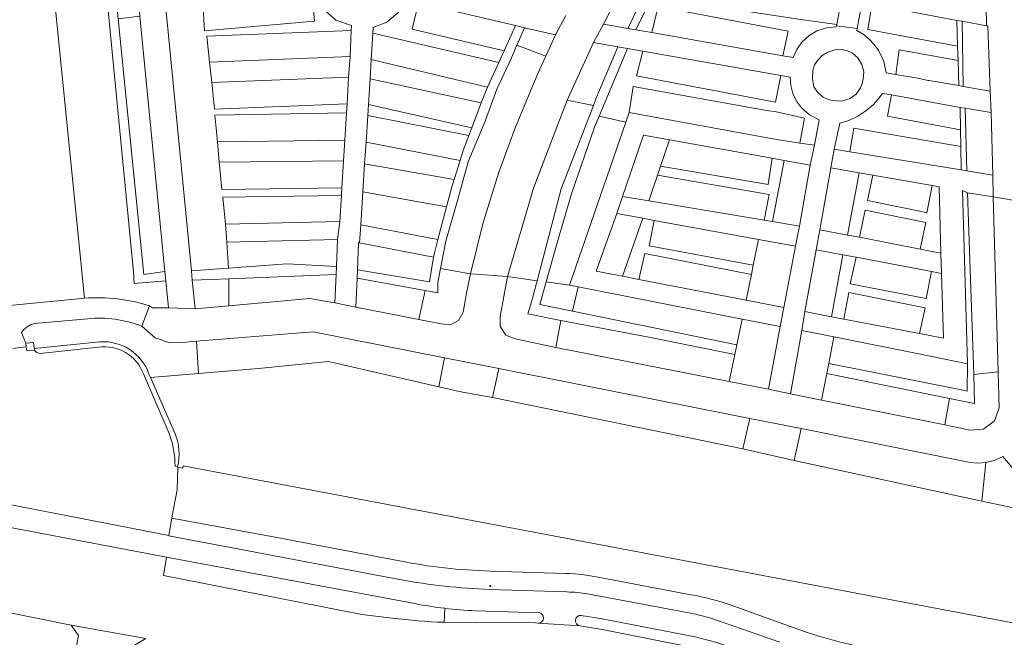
# Model space of a CAD drawing. Header units: metres. Extents: x 140853 to 145288, y 474558 to 480269.
# Tile 251 of 256: x 143736 to 143830, y 478738 to 478797. Entities that reach past the tile are written whole.
import ezdxf

# ---------------------------------------------------------------- set-up
doc = ezdxf.new("R2010")
doc.units = ezdxf.units.M
doc.header["$MEASUREMENT"] = 0
for name, color, linetype, lineweight in [('B-WE-GR-BEPLANTING_CULTUUR_BOSPLANTSOEN-G', 90, 'GR-PLANTSOEN', 18), ('B-WE-GR-BEPLANTING_CULTUUR_HEESTERS-G', 90, 'Continuous', 18), ('B-WE-GR-BEPLANTING_CULTUUR_VASTE PLANTENVAK-G', 90, 'Continuous', 18), ('B-WE-GR-GRAS_KRUIDENRIJK-G', 80, 'Continuous', 18), ('B-WE-GR-GROENVOORZIENING-G', 80, 'Continuous', 18), ('B-WE-IE-TERREINAFSCHEIDING_KUNSTMATIG_HEKWERK-G', 20, 'IE-TERREINAFSCHEIDING-KUNSTMATIG', 18), ('B-WE-IE-TERREINAFSCHEIDING_KUNSTMATIG_MUUR-G', 90, 'IE-TERREINAFSCHEIDING-KUNSTMATIG-DICHT', 18), ('B-WE-VH-ONVERHARD-G', 252, 'Continuous', 18), ('B-WE-VH-VERHARDING_ASFALT-G', 252, 'Continuous', 18), ('B-WE-VH-VERHARDING_BETONSTRAATSTEEN-G', 252, 'Continuous', 18), ('B-WE-VH-VERHARDING_FUNDERING_ZAND-G', 7, 'Continuous', 18), ('B-WE-VH-VERHARDING_GESLOTEN-G', 7, 'Continuous', 18), ('B-WE-VH-VERHARDING_TEGEL-G', 252, 'Continuous', 18), ('X-XX-XX-ALGEMEEN-S', 7, 'Continuous', 18)]:
    doc.layers.add(name, color=color, linetype=linetype, lineweight=lineweight)
doc.linetypes.add('GR-PLANTSOEN', pattern='A,0,[179,NLCS.shx,S=2,R=0,X=0,Y=0],-4', length=4)
doc.linetypes.add('IE-TERREINAFSCHEIDING-KUNSTMATIG', pattern='A,4,[82,NLCS.shx,S=0.75,R=90,X=0,Y=0],4,-2', length=10)
doc.linetypes.add('IE-TERREINAFSCHEIDING-KUNSTMATIG-DICHT', pattern='A,8,-1,[82,NLCS.shx,S=0.75,R=90,X=0,Y=0],-1', length=10)

# ---------------------------------------------------------------- blocks, each defined once
blk = doc.blocks.new('SIE-WEG_AFVALBAK_TYPE_01')
for radius in [0.25, 0.156]:
    blk.add_circle((0, 0), radius)

msp = doc.modelspace()

# ---------------------------------------------------------------- linework, layer by layer
at = {"layer": 'B-WE-GR-BEPLANTING_CULTUUR_BOSPLANTSOEN-G', "ltscale": 0.2, "flags": 128}
msp.add_lwpolyline([(143752.79, 478763.575), (143748.222, 478763.195), (143750.563, 478757.841), (143750.563, 478757.841, -0.165667), (143750.785, 478754.69), (143750.785, 478754.69), (143750.816, 478754.681), (143750.816, 478754.665), (143751.305, 478754.568), (143751.346, 478754.772), (143776.556, 478750), (143841.064, 478737.794), (143840.779, 478750), (143835.314, 478750), (143834.135, 478750), (143827.509, 478751.428), (143809.605, 478755.286), (143804.724, 478756.41), (143780.833, 478761.292), (143777.65, 478761.87), (143775.721, 478762.312), (143765.199, 478764.727), (143758.526, 478764.052), (143752.79, 478763.575)], format="xyb", close=True, dxfattribs=at)
at = {"layer": 'B-WE-GR-BEPLANTING_CULTUUR_HEESTERS-G', "ltscale": 0.2, "flags": 128}
for points in [[(143748.136, 478770.031), (143748.416, 478769.864), (143749.924, 478769.853), (143749.671, 478772.424), (143746.663, 478772.169), (143746.591, 478773.276), (143741.551, 478825.454), (143744.436, 478825.694), (143744.145, 478828.655), (143743.111, 478828.645), (143736.152, 478828.074), (143741.914, 478770.774), (143741.914, 478770.774, -0.096597), (143748.136, 478770.031)], [(143748.222, 478763.195), (143752.79, 478763.575), (143752.593, 478766.666), (143751.612, 478766.586), (143750.062, 478766.518), (143748.655, 478766.988), (143747.378, 478768.102), (143747.378, 478768.102, 0.120079), (143742.232, 478768.806), (143742.232, 478768.806), (143737.158, 478768.357), (143737.158, 478768.357, 0.216621), (143735.909, 478767.454), (143735.909, 478767.454), (143736.328, 478766.468), (143736.368, 478766.129), (143736.415, 478765.738), (143737.152, 478765.826), (143737.142, 478765.849), (143737.127, 478765.974), (143743.374, 478766.596), (143743.374, 478766.596, -0.339635), (143748.072, 478763.538), (143748.072, 478763.538), (143748.222, 478763.195)]]:
    msp.add_lwpolyline(points, format="xyb", close=True, dxfattribs=at)
for points in [[(143813.663, 478796.739), (143813.686, 478796.869), (143810.018, 478797.379), (143802.917, 478798.448), (143800.21, 478798.947), (143800.601, 478801.347), (143800.233, 478801.407), (143800.58, 478801.897), (143798.158, 478803.33), (143797.094, 478801.585), (143794.513, 478796.356), (143796.034, 478796.089), (143796.648, 478798.585), (143809.059, 478796.226), (143808.543, 478793.891), (143809.525, 478793.718), (143809.863, 478794.483), (143810.345, 478795.167), (143811.002, 478795.785), (143811.776, 478796.248), (143812.688, 478796.552), (143813.639, 478796.642), (143813.663, 478796.739)], [(143795.803, 478800.777), (143793.981, 478801.841), (143792.597, 478799.231), (143791.418, 478796.899), (143793.752, 478796.489), (143795.803, 478800.777)], [(143781.45, 478793.257), (143781.959, 478794.371), (143773.171, 478796.434), (143773.767, 478798.93), (143772.559, 478799.212), (143771.84, 478798.004), (143770.766, 478797.097), (143769.455, 478796.59), (143769.431, 478796.039), (143781.45, 478793.257)], [(143817.019, 478798.723), (143816.074, 478798.879), (143815.636, 478796.496), (143815.608, 478796.296), (143816.201, 478795.947), (143816.749, 478795.515), (143817.264, 478794.973), (143817.694, 478794.362), (143818.159, 478793.347), (143818.392, 478792.256), (143819.32, 478792.093), (143819.649, 478794.458), (143825.25, 478793.439), (143825.214, 478794.811), (143816.659, 478796.403), (143817.019, 478798.723)], [(143785.931, 478793.836), (143786.866, 478795.872), (143783.896, 478796.565), (143783.169, 478794.885), (143785.931, 478793.836)], [(143792.803, 478794.728), (143790.47, 478795.137), (143787.97, 478789.653), (143790.463, 478789.15), (143790.702, 478789.77), (143792.803, 478794.728)], [(143793.872, 478788.462), (143794.273, 478790.948), (143807.165, 478788.637), (143807.79, 478788.574), (143810.614, 478787.922), (143810.154, 478785.563), (143811.55, 478785.356), (143812, 478787.777), (143811.093, 478788.248), (143810.324, 478788.921), (143809.85, 478789.558), (143809.502, 478790.273), (143809.291, 478791.047), (143809.229, 478791.847), (143808.353, 478792.001), (143807.836, 478789.464), (143794.577, 478791.965), (143795.175, 478794.312), (143793.731, 478794.565), (143791.014, 478788.119), (143793.559, 478787.56), (143793.872, 478788.462)], [(143825.487, 478786.826), (143818.508, 478788.139), (143818.9, 478790.147), (143818.03, 478790.301), (143817.631, 478789.75), (143817.177, 478789.242), (143816.468, 478788.624), (143815.68, 478788.112), (143814.844, 478787.726), (143813.963, 478787.458), (143813.449, 478784.981), (143814.92, 478784.74), (143815.322, 478786.981), (143825.517, 478785.223), (143825.487, 478786.826)], [(143778.86, 478787.001), (143769.02, 478789.245), (143768.957, 478788.198), (143778.59, 478786.282), (143778.86, 478787.001)], [(143806.769, 478778.206), (143807.554, 478778.074), (143808.65, 478783.911), (143807.531, 478784.111), (143807.14, 478781.61), (143796.867, 478783.37), (143796.576, 478782.514), (143807.227, 478780.655), (143806.769, 478778.206)], [(143822.786, 478781.516), (143822.266, 478778.918), (143821.612, 478779.065), (143816.623, 478780.086), (143817.116, 478782.496), (143815.805, 478782.723), (143814.719, 478776.792), (143815.846, 478776.574), (143816.396, 478779.176), (143822.167, 478777.993), (143821.631, 478775.456), (143823.604, 478775.075), (143823.439, 478781.403), (143822.786, 478781.516)], [(143768.466, 478780.899), (143768.277, 478777.773), (143775.632, 478776.355), (143776.455, 478779.478), (143768.466, 478780.899)], [(143805.535, 478773.037), (143805.712, 478773.919), (143795.785, 478775.765), (143796.266, 478778.192), (143795.173, 478778.392), (143793.233, 478772.861), (143794.801, 478772.557), (143795.371, 478775.022), (143805.535, 478773.037)], [(143821.582, 478767.39), (143823.871, 478766.952), (143823.685, 478773.116), (143822.709, 478773.302), (143822.205, 478770.727), (143814.976, 478772.153), (143815.525, 478774.67), (143814.263, 478774.91), (143813.164, 478769.002), (143814.342, 478768.777), (143814.846, 478771.303), (143822.108, 478769.847), (143821.582, 478767.39)], [(143773.826, 478768.737), (143775.939, 478768.32), (143776.824, 478768.236), (143777.608, 478768.653), (143778.033, 478769.434), (143778.368, 478771.262), (143778.742, 478773.082), (143775.882, 478773.598), (143775.628, 478772.25), (143775.62, 478771.267), (143774.414, 478771.488), (143773.826, 478768.737)], [(143782.277, 478772.822), (143781.588, 478769.038), (143781.57, 478768.064), (143782.108, 478767.253), (143783.012, 478766.89), (143786.877, 478766.076), (143787.351, 478768.656), (143784.212, 478769.273), (143784.563, 478770.428), (143785.092, 478772.435), (143782.277, 478772.822)], [(143752.202, 478772.485), (143752.467, 478769.743), (143755.684, 478770.035), (143755.684, 478772.624), (143752.202, 478772.485)], [(143788.479, 478769.53), (143789.01, 478771.848), (143788.172, 478772.012), (143785.964, 478772.316), (143785.363, 478770.166), (143788.479, 478769.53)], [(143826.773, 478763.481), (143826.836, 478760.726), (143824.439, 478761.192), (143823.982, 478758.679), (143826.388, 478758.192), (143827.689, 478758.293), (143828.73, 478759.08), (143829.182, 478760.304), (143829.085, 478763.732), (143826.773, 478763.481)], [(143804.724, 478756.41), (143809.605, 478755.286), (143810.281, 478758.342), (143805.375, 478759.3), (143804.724, 478756.41)], [(143835.314, 478750), (143835.008, 478758.924), (143832.025, 478758.891), (143831.615, 478757.818), (143830.966, 478756.871), (143832.237, 478755.676), (143830.728, 478754.227), (143829.531, 478755.665), (143828.739, 478755.305), (143827.896, 478755.093), (143827.509, 478751.428), (143834.135, 478750), (143835.314, 478750)]]:
    msp.add_lwpolyline(points, close=True, dxfattribs=at)
for points in [[(143763.625, 478799.784), (143763.846, 478797.18), (143753.375, 478796.257), (143753.194, 478799.01)], [(143749.659, 478798.748), (143752.114, 478773.386), (143755.65, 478773.637), (143755.491, 478776.117), (143755.381, 478777.826), (143755.108, 478780.415), (143766.437, 478780.559), (143766.477, 478781.277), (143755.032, 478781.135), (143754.759, 478783.731), (143754.611, 478785.677), (143754.368, 478788.213), (143766.913, 478788.445), (143766.913, 478788.445), (143766.964, 478789.301), (143754.311, 478788.808), (143754.067, 478791.347), (143753.851, 478793.282), (143753.576, 478795.744), (143767.359, 478796.3), (143767.378, 478796.766), (143765.883, 478797.274), (143764.71, 478798.331)]]:
    msp.add_lwpolyline(points, dxfattribs=at)
msp.add_lwpolyline([(143841.064, 478737.794), (143776.556, 478750), (143751.346, 478754.772), (143751.305, 478754.568), (143750.816, 478754.665), (143750.758, 478752.453), (143750.733, 478752.321), (143750.293, 478750), (143750.255, 478749.802), (143760.123, 478747.965), (143771.974, 478745.72), (143771.974, 478745.72, 0.043432), (143780.608, 478744.751), (143780.608, 478744.751), (143787.841, 478744.511), (143787.841, 478744.511, -0.048197), (143790.931, 478744.166), (143790.931, 478744.166), (143799.774, 478742.495), (143799.774, 478742.495, -0.04124), (143803.61, 478741.495), (143803.61, 478741.495), (143808.721, 478739.651), (143808.721, 478739.651, 0.039774), (143815.99, 478737.524)], format="xyb", dxfattribs=at)
at = {"layer": 'B-WE-GR-BEPLANTING_CULTUUR_VASTE PLANTENVAK-G', "ltscale": 0.2, "flags": 128}
for points in [[(143800.601, 478801.347), (143800.21, 478798.947), (143802.917, 478798.448), (143810.018, 478797.379), (143813.686, 478796.869), (143814.095, 478799.164), (143800.601, 478801.347)], [(143763.625, 478799.784), (143753.194, 478799.01), (143753.375, 478796.257), (143763.846, 478797.18), (143763.625, 478799.784)], [(143773.767, 478798.93), (143773.171, 478796.434), (143781.959, 478794.371), (143783.051, 478796.763), (143773.767, 478798.93)], [(143808.543, 478793.891), (143809.059, 478796.226), (143796.648, 478798.585), (143796.034, 478796.089), (143808.543, 478793.891)], [(143817.019, 478798.723), (143816.659, 478796.403), (143825.214, 478794.811), (143825.151, 478797.234), (143819.642, 478798.291), (143817.019, 478798.723)], [(143749.585, 478773.306), (143747.189, 478797.658), (143745.118, 478797.416), (143747.59, 478773.031), (143749.585, 478773.306)], [(143827.969, 478796.751), (143825.65, 478797.181), (143825.749, 478790.962), (143828.326, 478790.509), (143828.086, 478796.729), (143827.969, 478796.751)], [(143767.257, 478793.82), (143767.359, 478796.3), (143753.576, 478795.744), (143753.851, 478793.282), (143767.257, 478793.82)], [(143769.278, 478793.532), (143780.373, 478790.9), (143781.45, 478793.257), (143769.431, 478796.039), (143769.278, 478793.532)], [(143775.882, 478773.598), (143778.742, 478773.082), (143779.954, 478777.977), (143781.451, 478782.792), (143782.987, 478786.907), (143784.652, 478790.971), (143785.332, 478792.532), (143785.931, 478793.836), (143783.169, 478794.885), (143782.648, 478793.683), (143781.255, 478790.691), (143780.154, 478787.653), (143778.523, 478783.761), (143777.491, 478780.083), (143776.374, 478776.213), (143775.882, 478773.598)], [(143825.313, 478791.039), (143825.25, 478793.439), (143819.649, 478794.458), (143819.32, 478792.093), (143821.417, 478791.752), (143822.402, 478791.531), (143822.489, 478791.536), (143825.313, 478791.039)], [(143795.175, 478794.312), (143794.577, 478791.965), (143807.836, 478789.464), (143808.353, 478792.001), (143795.175, 478794.312)], [(143766.964, 478789.301), (143767.118, 478791.833), (143754.067, 478791.347), (143754.311, 478788.808), (143766.964, 478789.301)], [(143769.02, 478789.245), (143778.86, 478787.001), (143779.762, 478789.407), (143769.169, 478791.689), (143769.02, 478789.245)], [(143810.154, 478785.563), (143810.614, 478787.922), (143807.79, 478788.574), (143807.165, 478788.637), (143794.273, 478790.948), (143793.872, 478788.462), (143807.92, 478785.895), (143810.154, 478785.563)], [(143818.9, 478790.147), (143818.508, 478788.139), (143825.487, 478786.826), (143825.449, 478788.957), (143818.9, 478790.147)], [(143787.97, 478789.653), (143784.782, 478781.353), (143782.277, 478772.822), (143785.092, 478772.435), (143787.401, 478781.189), (143790.463, 478789.15), (143787.97, 478789.653)], [(143825.939, 478788.894), (143826.098, 478782.909), (143828.564, 478782.505), (143828.415, 478788.46), (143825.939, 478788.894)], [(143766.913, 478788.445), (143754.368, 478788.213), (143754.611, 478785.677), (143766.77, 478785.836), (143766.913, 478788.445)], [(143777.755, 478783.908), (143778.056, 478784.858), (143778.59, 478786.282), (143768.957, 478788.198), (143768.803, 478785.651), (143777.755, 478783.908)], [(143788.172, 478772.012), (143793.559, 478787.56), (143791.014, 478788.119), (143790.57, 478787.064), (143788.391, 478780.726), (143787.005, 478776.04), (143785.964, 478772.316), (143788.172, 478772.012)], [(143825.557, 478782.998), (143825.517, 478785.223), (143815.322, 478786.981), (143814.92, 478784.74), (143825.557, 478782.998)], [(143793.248, 478780.471), (143795.739, 478780.054), (143796.576, 478782.514), (143796.867, 478783.37), (143797.716, 478785.865), (143795.248, 478786.306), (143793.248, 478780.471)], [(143797.716, 478785.865), (143796.867, 478783.37), (143807.14, 478781.61), (143807.531, 478784.111), (143797.716, 478785.865)], [(143754.759, 478783.731), (143755.032, 478781.135), (143766.477, 478781.277), (143766.622, 478783.877), (143754.759, 478783.731)], [(143768.629, 478783.583), (143768.466, 478780.899), (143776.455, 478779.478), (143776.956, 478781.39), (143777.177, 478782.086), (143768.629, 478783.583)], [(143807.554, 478778.074), (143810.126, 478777.643), (143811.149, 478783.464), (143808.65, 478783.911), (143807.554, 478778.074)], [(143812.073, 478777.303), (143814.719, 478776.792), (143815.805, 478782.723), (143813.127, 478783.186), (143812.073, 478777.303)], [(143806.769, 478778.206), (143807.227, 478780.655), (143796.576, 478782.514), (143795.739, 478780.054), (143806.769, 478778.206)], [(143817.116, 478782.496), (143816.623, 478780.086), (143821.612, 478779.065), (143822.266, 478778.918), (143822.786, 478781.516), (143817.116, 478782.496)], [(143766.437, 478780.559), (143755.108, 478780.415), (143755.381, 478777.826), (143766.285, 478778.079), (143766.437, 478780.559)], [(143826.773, 478763.481), (143829.085, 478763.732), (143828.611, 478780.423), (143826.166, 478780.82), (143826.773, 478763.481)], [(143793.233, 478772.861), (143795.173, 478778.392), (143792.704, 478778.845), (143790.727, 478773.347), (143793.233, 478772.861)], [(143821.631, 478775.456), (143822.167, 478777.993), (143816.396, 478779.176), (143815.846, 478776.574), (143821.631, 478775.456)], [(143796.266, 478778.192), (143795.785, 478775.765), (143805.712, 478773.919), (143806.205, 478776.37), (143796.266, 478778.192)], [(143755.491, 478776.117), (143755.65, 478773.637), (143761.224, 478774.031), (143765.957, 478773.806), (143766.068, 478776.374), (143755.491, 478776.117)], [(143768.139, 478776.057), (143768.051, 478776.074), (143767.953, 478773.461), (143774.842, 478772.34), (143775.218, 478774.673), (143768.139, 478776.057)], [(143805.712, 478773.919), (143805.535, 478773.037), (143805.039, 478770.573), (143808.646, 478769.874), (143809.732, 478775.723), (143806.205, 478776.37), (143805.712, 478773.919)], [(143805.535, 478773.037), (143795.371, 478775.022), (143794.801, 478772.557), (143805.039, 478770.573), (143805.535, 478773.037)], [(143814.263, 478774.91), (143811.73, 478775.392), (143810.628, 478769.488), (143813.164, 478769.002), (143814.263, 478774.91)], [(143822.709, 478773.302), (143815.525, 478774.67), (143814.976, 478772.153), (143822.205, 478770.727), (143822.709, 478773.302)], [(143755.684, 478770.035), (143763.412, 478770.737), (143765.786, 478770.322), (143765.919, 478773.035), (143755.684, 478772.624), (143755.684, 478770.035)], [(143767.82, 478769.921), (143773.826, 478768.737), (143774.414, 478771.488), (143767.923, 478772.676), (143767.82, 478769.921)], [(143788.479, 478769.53), (143804.15, 478766.329), (143804.672, 478768.774), (143789.01, 478771.848), (143788.479, 478769.53)], [(143814.342, 478768.777), (143821.582, 478767.39), (143822.108, 478769.847), (143814.846, 478771.303), (143814.342, 478768.777)], [(143786.877, 478766.076), (143803.402, 478762.827), (143803.95, 478765.393), (143795.767, 478767.046), (143787.351, 478768.656), (143786.877, 478766.076)], [(143807.165, 478762.087), (143808.294, 478768.063), (143804.672, 478768.774), (143804.15, 478766.329), (143803.95, 478765.393), (143803.402, 478762.827), (143807.165, 478762.087)], [(143776.273, 478765.089), (143763.742, 478767.576), (143752.593, 478766.666), (143752.79, 478763.575), (143758.526, 478764.052), (143765.199, 478764.727), (143775.721, 478762.312), (143776.273, 478765.089)], [(143812.233, 478761.06), (143812.723, 478763.572), (143812.914, 478764.551), (143813.406, 478767.073), (143810.348, 478767.681), (143809.269, 478761.661), (143812.233, 478761.06)], [(143826.144, 478764.505), (143821.356, 478765.492), (143813.406, 478767.073), (143812.914, 478764.551), (143825.264, 478762.1), (143826.119, 478761.904), (143826.144, 478764.505)], [(143805.375, 478759.3), (143781.461, 478764.057), (143780.833, 478761.292), (143804.724, 478756.41), (143805.375, 478759.3)], [(143824.439, 478761.192), (143812.723, 478763.572), (143812.233, 478761.06), (143823.982, 478758.679), (143824.439, 478761.192)], [(143809.605, 478755.286), (143827.509, 478751.428), (143827.896, 478755.093), (143827.154, 478755.032), (143826.412, 478755.085), (143810.281, 478758.342), (143809.605, 478755.286)]]:
    msp.add_lwpolyline(points, close=True, dxfattribs=at)
at = {"layer": 'B-WE-GR-GRAS_KRUIDENRIJK-G', "ltscale": 0.2, "flags": 128}
for points in [[(143741.914, 478770.774), (143736.152, 478828.074), (143728.608, 478827.456), (143734.417, 478770.04), (143741.005, 478770.681), (143741.914, 478770.774)], [(143717.319, 478738.933), (143740.55, 478734.466), (143741.333, 478738.6), (143740.647, 478739.579), (143719.383, 478743.871), (143718.167, 478743.056), (143717.319, 478738.933)]]:
    msp.add_lwpolyline(points, close=True, dxfattribs=at)
msp.add_lwpolyline([(143771.285, 478740.257, 0.02288), (143776.224, 478739.866), (143776.224, 478739.866), (143776.285, 478741.195), (143776.285, 478741.195, -0.018186), (143773.427, 478741.643), (143773.427, 478741.643), (143749.735, 478746.062), (143749.462, 478744.332), (143768.39, 478740.594), (143771.285, 478740.257)], format="xyb", close=True, dxfattribs=at)
at = {"layer": 'B-WE-GR-GROENVOORZIENING-G', "ltscale": 0.2, "flags": 128}
for points in [[(143745.118, 478797.416), (143744.617, 478802.345), (143742.299, 478824.777), (143744.518, 478824.866), (143744.436, 478825.694), (143741.551, 478825.454), (143746.591, 478773.276), (143746.663, 478772.169), (143749.671, 478772.424), (143749.585, 478773.306), (143747.59, 478773.031), (143745.118, 478797.416)], [(143794.513, 478796.356), (143797.094, 478801.585), (143798.158, 478803.33), (143799.652, 478805.778), (143801.855, 478808.904), (143804.342, 478812.102), (143807.54, 478816.437), (143812.811, 478823.06), (143812.208, 478823.494), (143805.834, 478815.726), (143801.713, 478810.254), (143796.597, 478802.438), (143795.803, 478800.777), (143793.752, 478796.489), (143794.513, 478796.356)], [(143825.25, 478793.439), (143825.313, 478791.039), (143825.749, 478790.962), (143825.65, 478797.181), (143825.151, 478797.234), (143825.214, 478794.811), (143825.25, 478793.439)], [(143778.59, 478786.282), (143778.056, 478784.858), (143777.755, 478783.908), (143777.177, 478782.086), (143776.956, 478781.39), (143776.455, 478779.478), (143775.632, 478776.355), (143775.265, 478774.962), (143775.218, 478774.673), (143774.842, 478772.34), (143767.953, 478773.461), (143767.923, 478772.676), (143774.414, 478771.488), (143775.62, 478771.267), (143775.628, 478772.25), (143775.882, 478773.598), (143776.374, 478776.213), (143777.491, 478780.083), (143778.523, 478783.761), (143780.154, 478787.653), (143781.255, 478790.691), (143782.648, 478793.683), (143783.169, 478794.885), (143783.896, 478796.565), (143783.051, 478796.763), (143781.959, 478794.371), (143781.45, 478793.257), (143780.373, 478790.9), (143779.762, 478789.407), (143778.86, 478787.001), (143778.59, 478786.282)], [(143787.351, 478768.656), (143795.767, 478767.046), (143803.95, 478765.393), (143804.15, 478766.329), (143788.479, 478769.53), (143785.363, 478770.166), (143785.964, 478772.316), (143787.005, 478776.04), (143788.391, 478780.726), (143790.57, 478787.064), (143791.014, 478788.119), (143793.731, 478794.565), (143792.803, 478794.728), (143790.702, 478789.77), (143790.463, 478789.15), (143787.401, 478781.189), (143785.092, 478772.435), (143784.563, 478770.428), (143784.212, 478769.273), (143787.351, 478768.656)], [(143826.098, 478782.909), (143825.939, 478788.894), (143825.449, 478788.957), (143825.487, 478786.826), (143825.517, 478785.223), (143825.557, 478782.998), (143826.098, 478782.909)], [(143826.166, 478780.82), (143825.678, 478781.042), (143826.144, 478764.505), (143826.119, 478761.904), (143825.264, 478762.1), (143812.914, 478764.551), (143812.723, 478763.572), (143824.439, 478761.192), (143826.836, 478760.726), (143826.773, 478763.481), (143826.166, 478780.82)], [(143755.65, 478773.637), (143752.114, 478773.386), (143752.202, 478772.485), (143755.684, 478772.624), (143765.919, 478773.035), (143765.957, 478773.806), (143761.224, 478774.031), (143755.65, 478773.637)], [(143775.721, 478762.312), (143777.65, 478761.87), (143780.833, 478761.292), (143781.461, 478764.057), (143776.273, 478765.089), (143775.721, 478762.312)]]:
    msp.add_lwpolyline(points, close=True, dxfattribs=at)
msp.add_lwpolyline([(143737.127, 478765.974), (143737.142, 478765.849), (143737.152, 478765.826), (143737.152, 478765.826, 0.305863), (143737.685, 478765.509), (143737.685, 478765.509), (143743.242, 478766.09), (143743.242, 478766.09, -0.354004), (143747.542, 478763.56), (143747.542, 478763.56), (143749.985, 478757.858), (143749.985, 478757.858, -0.094884), (143750.557, 478754.76), (143750.557, 478754.76), (143750.785, 478754.69), (143750.785, 478754.69, 0.165667), (143750.563, 478757.841), (143750.563, 478757.841), (143748.222, 478763.195), (143748.072, 478763.538), (143748.072, 478763.538, 0.339635), (143743.374, 478766.596), (143743.374, 478766.596), (143737.127, 478765.974)], format="xyb", close=True, dxfattribs=at)
at = {"layer": 'B-WE-IE-TERREINAFSCHEIDING_KUNSTMATIG_HEKWERK-G', "ltscale": 0.2, "flags": 128}
for points in [[(143735.077, 478765.983), (143736.368, 478766.129)], [(143751.346, 478754.772), (143776.556, 478750)], [(143776.556, 478750), (143841.064, 478737.794)]]:
    msp.add_lwpolyline(points, dxfattribs=at)
at = {"layer": 'B-WE-IE-TERREINAFSCHEIDING_KUNSTMATIG_MUUR-G', "ltscale": 0.2, "flags": 128}
for points in [[(143736.328, 478766.468), (143737.058, 478766.555), (143737.127, 478765.974)], [(143736.368, 478766.129), (143736.328, 478766.468)], [(143743.374, 478766.596), (143737.127, 478765.974)], [(143737.152, 478765.826), (143736.415, 478765.738), (143736.368, 478766.129)], [(143737.127, 478765.974), (143737.142, 478765.849)], [(143748.222, 478763.195), (143748.072, 478763.538)], [(143750.563, 478757.841), (143748.222, 478763.195)], [(143750.816, 478754.665), (143751.305, 478754.568), (143751.346, 478754.772)]]:
    msp.add_lwpolyline(points, dxfattribs=at)
for points in [[(143748.072, 478763.538, 0.339635), (143743.374, 478766.596)], [(143750.785, 478754.69, 0.165667), (143750.563, 478757.841)]]:
    msp.add_lwpolyline(points, format="xyb", dxfattribs=at)
at = {"layer": 'B-WE-VH-ONVERHARD-G', "ltscale": 0.2, "flags": 128}
for points in [[(143767.118, 478791.833), (143767.257, 478793.82), (143753.851, 478793.282), (143754.067, 478791.347), (143767.118, 478791.833)], [(143769.278, 478793.532), (143769.169, 478791.689), (143779.762, 478789.407), (143780.373, 478790.9), (143769.278, 478793.532)], [(143766.622, 478783.877), (143766.77, 478785.836), (143754.611, 478785.677), (143754.759, 478783.731), (143766.622, 478783.877)], [(143768.803, 478785.651), (143768.629, 478783.583), (143777.177, 478782.086), (143777.755, 478783.908), (143768.803, 478785.651)], [(143766.068, 478776.374), (143766.285, 478778.079), (143755.381, 478777.826), (143755.491, 478776.117), (143766.068, 478776.374)], [(143768.277, 478777.773), (143768.139, 478776.057), (143775.218, 478774.673), (143775.265, 478774.962), (143775.632, 478776.355), (143768.277, 478777.773)]]:
    msp.add_lwpolyline(points, close=True, dxfattribs=at)
at = {"layer": 'B-WE-VH-VERHARDING_ASFALT-G', "ltscale": 0.2, "flags": 128}
for points in [[(143735.077, 478765.983), (143736.368, 478766.129), (143736.328, 478766.468), (143735.909, 478767.454), (143735.909, 478767.454, -0.216621), (143737.158, 478768.357), (143737.158, 478768.357), (143742.232, 478768.806), (143742.232, 478768.806, -0.120079), (143747.378, 478768.102), (143747.378, 478768.102), (143748.136, 478770.031), (143748.136, 478770.031, 0.096597), (143741.914, 478770.774), (143741.914, 478770.774), (143741.005, 478770.681), (143734.417, 478770.04)], [(143714.915, 478754.94), (143740.345, 478750), (143749.96, 478748.132), (143750.255, 478749.802), (143750.293, 478750), (143750.733, 478752.321), (143750.758, 478752.453), (143750.816, 478754.665), (143750.816, 478754.681), (143750.785, 478754.69), (143750.557, 478754.76), (143750.557, 478754.76, 0.094884), (143749.985, 478757.858), (143749.985, 478757.858), (143747.542, 478763.56), (143747.542, 478763.56, 0.354004), (143743.242, 478766.09), (143743.242, 478766.09), (143737.685, 478765.509), (143737.685, 478765.509, -0.305863), (143737.152, 478765.826), (143737.152, 478765.826), (143736.415, 478765.738), (143736.368, 478766.129), (143735.077, 478765.983)], [(143808.244, 478737.977), (143801.677, 478740.263), (143801.677, 478740.263, 0.02065), (143799.737, 478740.735), (143799.737, 478740.735), (143789.917, 478742.584), (143789.917, 478742.584, 0.029803), (143787.935, 478742.759), (143787.935, 478742.759), (143780.599, 478743.003), (143780.599, 478743.003, -0.036797), (143771.982, 478743.934), (143771.982, 478743.934), (143749.953, 478748.095), (143749.96, 478748.132), (143740.345, 478750), (143714.915, 478754.94)], [(143799.967, 478737.458), (143791.128, 478739.193), (143789.159, 478739.53), (143785.198, 478739.793), (143784.953, 478739.813), (143783.287, 478739.841), (143779.319, 478739.806), (143776.224, 478739.866), (143776.224, 478739.866, -0.02288), (143771.285, 478740.257), (143771.285, 478740.257), (143768.39, 478740.594), (143749.462, 478744.332), (143749.735, 478746.062), (143728.96, 478750), (143714.178, 478752.802), (143713.893, 478751.132), (143712.522, 478745.181), (143719.383, 478743.871), (143740.647, 478739.579), (143747.77, 478738.318)], [(143728.96, 478750), (143749.735, 478746.062), (143773.427, 478741.643), (143773.427, 478741.643, 0.018186), (143776.285, 478741.195), (143776.285, 478741.195, 0.018727), (143779.224, 478740.954), (143779.224, 478740.954), (143783.307, 478740.814), (143785.258, 478740.788), (143785.258, 478740.788, -0.966894), (143785.198, 478739.793), (143785.198, 478739.793), (143789.159, 478739.53), (143789.159, 478739.53, -0.975663), (143789.304, 478740.519), (143789.304, 478740.519), (143791.31, 478740.197), (143800.163, 478738.482), (143800.163, 478738.482, -0.025982), (143804.015, 478737.338)]]:
    msp.add_lwpolyline(points, format="xyb", dxfattribs=at)
at = {"layer": 'B-WE-VH-VERHARDING_BETONSTRAATSTEEN-G', "ltscale": 0.2, "flags": 128}
for points in [[(143776.285, 478741.195), (143776.224, 478739.866), (143779.319, 478739.806), (143783.287, 478739.841), (143784.953, 478739.813), (143785.198, 478739.793), (143785.198, 478739.793, 0.966894), (143785.258, 478740.788), (143785.258, 478740.788), (143783.307, 478740.814), (143779.224, 478740.954), (143779.224, 478740.954, -0.018727), (143776.285, 478741.195)], [(143789.304, 478740.519, 0.975663), (143789.159, 478739.53), (143789.159, 478739.53), (143791.128, 478739.193), (143799.967, 478737.458), (143799.967, 478737.458, -0.045548), (143805.278, 478735.892), (143805.278, 478735.892), (143807.981, 478734.777), (143808.383, 478735.701), (143804.015, 478737.338), (143804.015, 478737.338, 0.025982), (143800.163, 478738.482), (143800.163, 478738.482), (143791.31, 478740.197), (143789.304, 478740.519)]]:
    msp.add_lwpolyline(points, format="xyb", close=True, dxfattribs=at)
at = {"layer": 'B-WE-VH-VERHARDING_FUNDERING_ZAND-G', "ltscale": 0.2, "flags": 128}
msp.add_lwpolyline([(143814.198, 478794.485), (143813.5, 478794.452), (143812.835, 478794.24), (143812.305, 478793.912), (143811.864, 478793.471), (143811.569, 478793.008), (143811.394, 478792.487), (143811.359, 478791.698), (143811.51, 478790.922), (143811.87, 478790.371), (143812.371, 478789.945), (143812.797, 478789.734), (143813.257, 478789.615), (143814.128, 478789.547), (143814.963, 478789.801), (143815.542, 478790.233), (143815.962, 478790.821), (143816.119, 478791.224), (143816.2, 478791.649), (143816.249, 478792.353), (143816.086, 478793.039), (143815.722, 478793.65), (143815.192, 478794.124), (143814.716, 478794.361), (143814.198, 478794.485)], close=True, dxfattribs=at)
at = {"layer": 'B-WE-VH-VERHARDING_GESLOTEN-G', "ltscale": 0.2, "flags": 128}
for points in [[(143821.907, 478837.045), (143820.669, 478832.907), (143825.335, 478831.094), (143827.161, 478830.384), (143827.242, 478827.58), (143827.624, 478815.496), (143828.083, 478798.613), (143827.924, 478798.63), (143827.969, 478796.751), (143828.086, 478796.729), (143828.326, 478790.509), (143828.415, 478788.46), (143828.564, 478782.505), (143828.611, 478780.423), (143831.622, 478779.934)], [(143787.823, 478797.719), (143786.866, 478795.872), (143785.931, 478793.836), (143785.332, 478792.532), (143784.652, 478790.971), (143782.987, 478786.907), (143781.451, 478782.792), (143779.954, 478777.977), (143778.742, 478773.082), (143782.277, 478772.822), (143784.782, 478781.353), (143787.97, 478789.653), (143790.47, 478795.137), (143791.418, 478796.899), (143792.597, 478799.231)], [(143814.095, 478799.164), (143813.686, 478796.869), (143813.663, 478796.739), (143815.636, 478796.496), (143816.074, 478798.879)], [(143764.71, 478798.331), (143765.883, 478797.274), (143767.378, 478796.766), (143767.359, 478796.3), (143767.257, 478793.82), (143767.118, 478791.833), (143766.964, 478789.301), (143766.913, 478788.445), (143766.77, 478785.836), (143766.622, 478783.877), (143766.477, 478781.277), (143766.437, 478780.559), (143766.285, 478778.079), (143766.068, 478776.374), (143765.957, 478773.806), (143765.919, 478773.035), (143765.786, 478770.322), (143767.82, 478769.921), (143767.923, 478772.676), (143767.953, 478773.461), (143768.051, 478776.074), (143768.139, 478776.057), (143768.277, 478777.773), (143768.466, 478780.899), (143768.629, 478783.583), (143768.803, 478785.651), (143768.957, 478788.198), (143769.02, 478789.245), (143769.169, 478791.689), (143769.278, 478793.532), (143769.431, 478796.039), (143769.455, 478796.59), (143770.766, 478797.097), (143771.84, 478798.004)], [(143773.767, 478798.93), (143783.051, 478796.763), (143783.896, 478796.565), (143786.866, 478795.872), (143787.823, 478797.719)], [(143819.642, 478798.291), (143825.151, 478797.234), (143825.65, 478797.181), (143827.969, 478796.751), (143827.969, 478796.751), (143827.924, 478798.63)], [(143831.622, 478779.934), (143828.611, 478780.423), (143829.085, 478763.732), (143829.182, 478760.304), (143828.73, 478759.08), (143827.689, 478758.293), (143826.388, 478758.192), (143823.982, 478758.679), (143812.233, 478761.06), (143809.269, 478761.661), (143807.165, 478762.087), (143803.402, 478762.827), (143786.877, 478766.076), (143783.012, 478766.89), (143782.108, 478767.253), (143781.57, 478768.064), (143781.588, 478769.038), (143782.277, 478772.822), (143778.742, 478773.082), (143778.368, 478771.262), (143778.033, 478769.434), (143777.608, 478768.653), (143776.824, 478768.236), (143775.939, 478768.32), (143773.826, 478768.737), (143767.82, 478769.921), (143765.786, 478770.322), (143763.412, 478770.737), (143755.684, 478770.035), (143752.467, 478769.743), (143749.924, 478769.853), (143748.416, 478769.864), (143748.136, 478770.031), (143747.378, 478768.102), (143748.655, 478766.988), (143750.062, 478766.518), (143751.612, 478766.586), (143752.593, 478766.666), (143763.742, 478767.576), (143776.273, 478765.089), (143781.461, 478764.057), (143805.375, 478759.3), (143810.281, 478758.342), (143826.412, 478755.085), (143827.154, 478755.032), (143827.896, 478755.093), (143828.739, 478755.305), (143829.531, 478755.665), (143830.728, 478754.227)]]:
    msp.add_lwpolyline(points, dxfattribs=at)
for points in [[(143749.924, 478769.853), (143752.467, 478769.743), (143752.202, 478772.485), (143752.114, 478773.386), (143749.659, 478798.748), (143749.461, 478800.795), (143749.222, 478803.178), (143747.833, 478817.037), (143747.665, 478818.99), (143747.566, 478819.953), (143747.482, 478820.767), (143747.248, 478822.774), (143747.165, 478823.788), (143747.038, 478825.006), (143746.943, 478825.911), (143746.63, 478828.909), (143744.145, 478828.655), (143744.436, 478825.694), (143744.518, 478824.866), (143746.711, 478802.533), (143747.189, 478797.658), (143749.585, 478773.306), (143749.671, 478772.424), (143749.924, 478769.853)], [(143818.9, 478790.147), (143825.449, 478788.957), (143825.939, 478788.894), (143828.415, 478788.46), (143828.326, 478790.509), (143825.749, 478790.962), (143825.313, 478791.039), (143822.489, 478791.536), (143822.402, 478791.531), (143821.417, 478791.752), (143819.32, 478792.093), (143818.392, 478792.256), (143818.159, 478793.347), (143817.694, 478794.362), (143817.264, 478794.973), (143816.749, 478795.515), (143816.201, 478795.947), (143815.608, 478796.296), (143815.636, 478796.496), (143813.663, 478796.739), (143813.639, 478796.642), (143812.688, 478796.552), (143811.776, 478796.248), (143811.002, 478795.785), (143810.345, 478795.167), (143809.863, 478794.483), (143809.525, 478793.718), (143808.543, 478793.891), (143796.034, 478796.089), (143794.513, 478796.356), (143793.752, 478796.489), (143791.418, 478796.899), (143790.47, 478795.137), (143792.803, 478794.728), (143793.731, 478794.565), (143795.175, 478794.312), (143808.353, 478792.001), (143809.229, 478791.847), (143809.291, 478791.047), (143809.502, 478790.273), (143809.85, 478789.558), (143810.324, 478788.921), (143811.093, 478788.248), (143812, 478787.777), (143811.55, 478785.356), (143811.149, 478783.464), (143810.126, 478777.643), (143809.732, 478775.723), (143808.646, 478769.874), (143808.294, 478768.063), (143807.165, 478762.087), (143809.269, 478761.661), (143810.348, 478767.681), (143810.628, 478769.488), (143811.73, 478775.392), (143812.073, 478777.303), (143813.127, 478783.186), (143813.449, 478784.981), (143813.963, 478787.458), (143814.844, 478787.726), (143815.68, 478788.112), (143816.468, 478788.624), (143817.177, 478789.242), (143817.631, 478789.75), (143818.03, 478790.301), (143818.9, 478790.147)], [(143814.198, 478794.485), (143814.716, 478794.361), (143815.192, 478794.124), (143815.722, 478793.65), (143816.086, 478793.039), (143816.249, 478792.353), (143816.2, 478791.649), (143816.119, 478791.224), (143815.962, 478790.821), (143815.542, 478790.233), (143814.963, 478789.801), (143814.128, 478789.547), (143813.257, 478789.615), (143812.797, 478789.734), (143812.371, 478789.945), (143811.87, 478790.371), (143811.51, 478790.922), (143811.359, 478791.698), (143811.394, 478792.487), (143811.569, 478793.008), (143811.864, 478793.471), (143812.305, 478793.912), (143812.835, 478794.24), (143813.5, 478794.452), (143814.198, 478794.485)], [(143789.01, 478771.848), (143804.672, 478768.774), (143808.294, 478768.063), (143808.646, 478769.874), (143805.039, 478770.573), (143794.801, 478772.557), (143793.233, 478772.861), (143790.727, 478773.347), (143792.704, 478778.845), (143793.248, 478780.471), (143795.248, 478786.306), (143797.716, 478785.865), (143807.531, 478784.111), (143808.65, 478783.911), (143811.149, 478783.464), (143811.55, 478785.356), (143810.154, 478785.563), (143807.92, 478785.895), (143793.872, 478788.462), (143793.559, 478787.56), (143788.172, 478772.012), (143789.01, 478771.848)], [(143826.098, 478782.909), (143825.557, 478782.998), (143814.92, 478784.74), (143813.449, 478784.981), (143813.127, 478783.186), (143815.805, 478782.723), (143817.116, 478782.496), (143822.786, 478781.516), (143823.439, 478781.403), (143823.604, 478775.075), (143823.685, 478773.116), (143823.871, 478766.952), (143821.582, 478767.39), (143814.342, 478768.777), (143813.164, 478769.002), (143810.628, 478769.488), (143810.348, 478767.681), (143813.406, 478767.073), (143821.356, 478765.492), (143826.144, 478764.505), (143825.678, 478781.042), (143826.166, 478780.82), (143828.611, 478780.423), (143828.564, 478782.505), (143826.098, 478782.909)], [(143807.554, 478778.074), (143806.769, 478778.206), (143795.739, 478780.054), (143793.248, 478780.471), (143792.704, 478778.845), (143795.173, 478778.392), (143796.266, 478778.192), (143806.205, 478776.37), (143809.732, 478775.723), (143810.126, 478777.643), (143807.554, 478778.074)], [(143812.073, 478777.303), (143811.73, 478775.392), (143814.263, 478774.91), (143815.525, 478774.67), (143822.709, 478773.302), (143823.685, 478773.116), (143823.604, 478775.075), (143821.631, 478775.456), (143815.846, 478776.574), (143814.719, 478776.792), (143812.073, 478777.303)]]:
    msp.add_lwpolyline(points, close=True, dxfattribs=at)
at = {"layer": 'B-WE-VH-VERHARDING_TEGEL-G', "ltscale": 0.2, "flags": 128}
msp.add_lwpolyline([(143815.99, 478737.524, -0.039774), (143808.721, 478739.651), (143808.721, 478739.651), (143803.61, 478741.495), (143803.61, 478741.495, 0.04124), (143799.774, 478742.495), (143799.774, 478742.495), (143790.931, 478744.166), (143790.931, 478744.166, 0.048197), (143787.841, 478744.511), (143787.841, 478744.511), (143780.608, 478744.751), (143780.608, 478744.751, -0.043432), (143771.974, 478745.72), (143771.974, 478745.72), (143760.123, 478747.965), (143750.255, 478749.802), (143749.96, 478748.132), (143749.953, 478748.095), (143771.982, 478743.934), (143771.982, 478743.934, 0.036797), (143780.599, 478743.003), (143780.599, 478743.003), (143787.935, 478742.759), (143787.935, 478742.759, -0.029803), (143789.917, 478742.584), (143789.917, 478742.584), (143799.737, 478740.735), (143799.737, 478740.735, -0.02065), (143801.677, 478740.263), (143801.677, 478740.263), (143808.244, 478737.977)], format="xyb", dxfattribs=at)
msp.add_lwpolyline([(143747.77, 478738.318), (143740.647, 478739.579), (143741.333, 478738.6), (143740.55, 478734.466), (143745.754, 478733.45), (143746.54, 478737.585), (143747.77, 478738.318)], close=True, dxfattribs=at)

# ---------------------------------------------------------------- block references
at = {"layer": 'X-XX-XX-ALGEMEEN-S', "xscale": 0.2, "yscale": 0.2, "zscale": 0.2}
msp.add_blockref('SIE-WEG_AFVALBAK_TYPE_01', (143780.622, 478743.319), dxfattribs=at)

doc.saveas('drawing.dxf')
